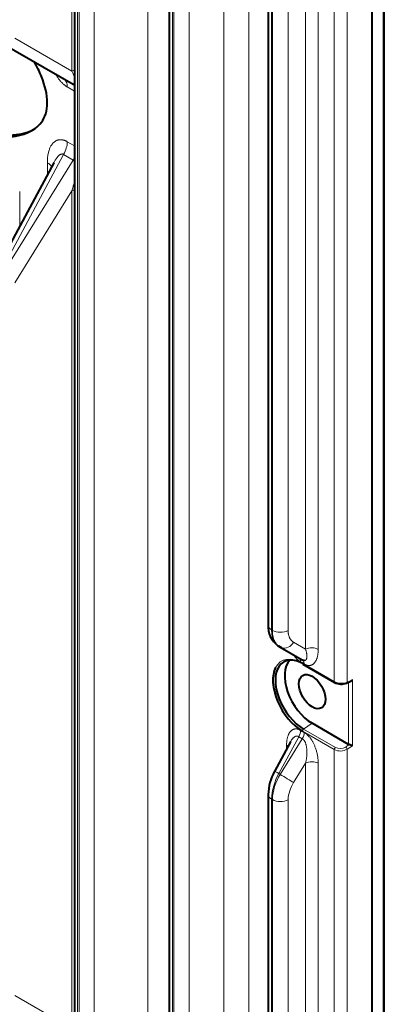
# Model space of a CAD drawing. Header units: millimetres. Extents: x 0 to 594, y -2 to 420.
# Tile 21 of 27: x 463 to 491, y 177 to 253. Entities that reach past the tile are written whole.
import ezdxf

# ---------------------------------------------------------------- set-up
doc = ezdxf.new("R2010")
doc.units = ezdxf.units.MM
doc.layers.add('Livello1', color=7, linetype='Continuous')
doc.layers.add('ME000472', color=7, linetype='Continuous')

# ---------------------------------------------------------------- blocks, each defined once
blk = doc.blocks.new('SE3')
at = {"layer": 'ME000472', "color": 7, "linetype": 'Continuous', "lineweight": 13}
for p, q in [((490.993, 338.644), (490.993, 131.777)), ((467.142, 248.767), (467.142, 295.314)), ((472.976, 291.946), (472.976, 172.012)), ((478.793, 291.445), (478.793, 168.653)), ((480.72, 291.416), (480.72, 168.624)), ((474.864, 171.171), (474.864, 286.32)), ((474.974, 286.256), (474.974, 171.108)), ((476.13, 286.239), (476.13, 171.09)), ((467.588, 175.609), (467.588, 284.226)), ((467.698, 284.162), (467.698, 175.545)), ((468.854, 284.145), (468.854, 175.528)), ((487.258, 201.963), (487.258, 265.331)), ((488.239, 201.918), (488.239, 265.365)), ((485.063, 264.297), (485.063, 204.447)), ((486.027, 264.283), (486.027, 204.432)), ((482.454, 205.927), (482.454, 261.531)), ((482.517, 261.495), (482.517, 205.891)), ((483.721, 261.476), (483.721, 205.873)), ((462.775, 251.288), (467.142, 248.767)), ((466.799, 247.557), (467.342, 247.244)), ((466.799, 243.36), (467.342, 243.047)), ((461.594, 233.243), (466.509, 242.384)), ((466.509, 242.384), (467.251, 241.956)), ((467.251, 241.956), (461.793, 233.129)), ((465.272, 240.833), (465.272, 241.751)), ((467.142, 239.588), (462.775, 232.526)), ((463.154, 236.894), (463.154, 239.545)), ((467.142, 239.588), (467.142, 175.38)), ((482.454, 205.927), (482.517, 205.891)), ((484.141, 204.979), (485.063, 204.447)), ((484.953, 203.301), (484.679, 203.459)), ((484.816, 203.372), (487.258, 201.963)), ((488.239, 201.918), (488.648, 202.106)), ((488.354, 197.149), (488.354, 201.92)), ((488.648, 197.048), (488.648, 202.106)), ((485.559, 198.763), (484.906, 198.321)), ((484.679, 198.226), (484.953, 198.068)), ((487.258, 196.745), (484.816, 198.155)), ((487.348, 196.911), (484.906, 198.321)), ((483.013, 194.909), (484.534, 197.738)), ((484.808, 197.581), (483.118, 194.848)), ((483.606, 196.792), (483.606, 197.095)), ((484.534, 197.738), (484.808, 197.581)), ((488.133, 196.946), (488.409, 197.127)), ((487.258, 133.948), (487.258, 196.745)), ((488.648, 197.048), (488.239, 196.779)), ((488.239, 133.904), (488.239, 196.779)), ((485.063, 195.712), (484.141, 194.22)), ((485.063, 195.712), (485.063, 137.633)), ((486.027, 195.697), (486.027, 137.618)), ((483.118, 194.848), (483.013, 194.909)), ((482.517, 192.909), (482.454, 192.945)), ((482.454, 139.113), (482.454, 192.945)), ((482.517, 192.909), (482.517, 139.077)), ((483.721, 192.891), (483.721, 139.059)), ((462.775, 177.901), (467.142, 175.38))]:
    blk.add_line(p, q, dxfattribs=at)
at = {"layer": 'ME000472', "color": 7, "linetype": 'Continuous', "lineweight": 40}
for p, q in [((491.091, 131.917), (491.091, 338.784)), ((490.162, 131.263), (490.162, 338.164)), ((474.618, 286.663), (474.618, 171.514)), ((467.342, 284.569), (467.342, 175.952)), ((482.198, 261.888), (482.198, 206.285)), ((461.793, 250.921), (467.251, 247.769)), ((465.762, 241.744), (461.274, 233.399)), ((482.975, 204.696), (483.239, 204.543)), ((483.013, 204.658), (483.118, 204.597)), ((483.118, 204.597), (484.808, 203.621)), ((484.845, 203.308), (487.287, 201.898)), ((488.2, 201.849), (488.523, 201.997)), ((488.354, 197.149), (485.559, 198.763)), ((483.9, 197.34), (482.68, 195.071)), ((482.198, 193.303), (482.198, 139.471))]:
    blk.add_line(p, q, dxfattribs=at)
for centre, radius, start, end in [((483.991, 206.17), 1.797, 175.97632, 233.29683), ((487.798, 202.878), 1.104, 242.02176, 291.45256), ((486.047, 193.204), 3.85, 150.82399, 178.68271)]:
    blk.add_arc(centre, radius, start, end, dxfattribs=at)
at = {"layer": 'ME000472', "color": 7, "linetype": 'Continuous', "lineweight": 13}
for centre, radius, start, end in [((487.797, 203.014), 1.181, 242.85403, 291.98194), ((487.717, 197.678), 1.04, 243.82981, 300.18125), ((487.708, 197.648), 0.821, 243.97709, 301.17975), ((486.69, 192.801), 4.238, 150.1714, 178.04458), ((486.403, 192.768), 3.888, 147.65422, 177.92042), ((486.344, 192.794), 2.624, 147.07898, 177.89122)]:
    blk.add_arc(centre, radius, start, end, dxfattribs=at)
for centre, major_axis, ratio, start_param, end_param in [((468.079, 248.166), (1.4, 0), 0.57735, -4.158297, -3.979351), ((465.809, 246.985), (-0.7, -1.212), 0.57735, 2.356194, 2.969268), ((465.809, 242.788), (0.7, 1.212), 0.57735, 4.712391, 5.497787), ((464.282, 241.179), (-1.4, 0), 0.57735, 3.480107, 3.926991), ((466.551, 242.36), (0.7, 1.212), 0.57735, 4.712391, 4.852263), ((468.079, 238.987), (-1.4, 0), 0.57735, -1.016704, -0.837758), ((483.073, 206.285), (0.875, 0), 0.57735, 3.141593, 3.926991), ((483.136, 206.248), (0.875, 0), 0.57735, 3.926991, 5.445427), ((483.556, 205.355), (0.437, 0.758), 0.794556, 3.311333, 4.675373), ((484.816, 200.764), (1.598, -2.767), 0.57735, 2.356194, 3.494439), ((485.532, 204.147), (-0.7, 0), 0.57735, 3.926991, 5.445428), ((484.184, 203.173), (0.35, 0.606), 0.57735, 5.497787, 6.283182), ((484.915, 203.43), (0.07, 0.121), 0.57735, 2.356194, 3.141593), ((484.458, 203.015), (0.35, 0.606), 0.57735, 5.497787, 6.116458), ((487.357, 202.02), (0.07, 0.121), 0.57735, 2.356194, 3.109122), ((488.142, 201.976), (-0.058, 0.127), 0.61534, 3.141593, 3.982287), ((484.184, 197.94), (0.35, 0.606), 0.57735, 4.712392, 5.497787), ((484.458, 197.783), (0.35, 0.606), 0.57735, 4.712393, 5.497787), ((484.915, 198.212), (-0.07, -0.121), 0.57735, 4.014257, 5.497787), ((483.111, 196.809), (-0.7, 0), 0.57735, 3.652882, 3.926991), ((487.357, 196.802), (-0.07, -0.121), 0.57735, 4.014257, 5.497787), ((488.142, 196.837), (0.077, -0.117), 0.514717, 0.754672, 2.323953), ((485.532, 195.411), (-0.7, 0), 0.57735, 3.926991, 5.445427), ((483.451, 194.656), (0.771, -0.414), 0.021381, 2.18595, 3.141593), ((483.556, 194.596), (0.744, -0.46), 0.021381, 4.09723, 5.631013), ((483.073, 193.303), (0.875, 0), 0.57735, 3.141566, 3.926991), ((483.136, 193.266), (0.875, 0), 0.57735, 3.926991, 5.445427)]:
    blk.add_ellipse(centre, major_axis=major_axis, ratio=ratio, start_param=start_param, end_param=end_param, dxfattribs=at)
at = {"layer": 'ME000472', "color": 7, "linetype": 'Continuous', "lineweight": 40}
for centre, major_axis, ratio, start_param, end_param in [((465.809, 246.985), (-0.7, -1.212), 0.57735, 2.969268, 3.141594), ((466.551, 246.557), (-0.7, -1.212), 0.57735, 3.001719, 3.141594), ((483.451, 205.415), (0.438, 0.758), 0.837317, 2.963695, 3.141595), ((483.556, 205.355), (0.437, 0.758), 0.794556, 3.14159, 3.311333), ((484.906, 200.816), (1.528, -2.646), 0.57735, 2.356194, 5.497787), ((485.559, 201.192), (1.487, -2.576), 0.57735, 3.298727, 5.497787), ((484.458, 203.015), (0.35, 0.606), 0.57735, 6.116458, 6.283182), ((484.816, 200.764), (1.598, -2.767), 0.57735, 3.494439, 5.497787), ((487.357, 202.02), (0.07, 0.121), 0.57735, 3.109122, 3.141593), ((488.502, 197.25), (-0.21, -0.017), 0.625236, 0.733453, 1.056913)]:
    blk.add_ellipse(centre, major_axis=major_axis, ratio=ratio, start_param=start_param, end_param=end_param, dxfattribs=at)
blk.add_ellipse((485.559, 201.192), major_axis=(0.719, -1.245), ratio=0.57735, dxfattribs=at)
for points, knots in [([(433.834, 264.777), (433.834, 263.878), (434.197, 262.83), (435.19, 260.901), (435.809, 260.001), (437.111, 258.326), (437.797, 257.55), (439.211, 256.074), (439.941, 255.373), (442.137, 253.394), (443.625, 252.217), (446.633, 250.058), (448.162, 249.074), (451.198, 247.322), (452.709, 246.55), (455.712, 245.237), (457.212, 244.691), (460.154, 243.947), (461.6, 243.734), (463.414, 243.977), (463.914, 244.11), (464.348, 244.363)], [0, 0, 0, 0, 0.0625, 0.0625, 0.125, 0.125, 0.1875, 0.1875, 0.25, 0.25, 0.375, 0.375, 0.5, 0.5, 0.625, 0.625, 0.75, 0.75, 0.875, 0.875, 0.925088, 0.925088, 0.925088, 0.925088]), ([(465.265, 246.345), (465.265, 246.966), (465.092, 247.664), (464.665, 248.74), (464.479, 249.127), (464.273, 249.505)], [0, 0, 0, 0, 0.125, 0.125, 0.1966083, 0.1966083, 0.1966083, 0.1966083]), ([(467.251, 247.769), (467.258, 247.765), (467.272, 247.758), (467.292, 247.748), (467.312, 247.74), (467.33, 247.733), (467.349, 247.728), (467.364, 247.725), (467.373, 247.725), (467.377, 247.725)], [0, 0, 0, 0, 0.0344828, 0.0689655, 0.1034483, 0.137931, 0.1724138, 0.2068966, 0.2283949, 0.2283949, 0.2283949, 0.2283949]), ([(454.989, 245.32), (456.036, 244.9), (457.072, 244.543), (459.116, 243.989), (460.121, 243.794), (462.045, 243.664), (462.986, 243.719), (464.187, 244.237), (464.546, 244.482), (465.091, 245.22), (465.265, 245.724), (465.265, 246.345)], [0, 0, 0, 0, 0.25, 0.25, 0.5, 0.5, 0.75, 0.75, 0.875, 0.875, 1, 1, 1, 1]), ([(482.999, 204.678), (483.012, 204.668), (483.05, 204.639), (483.091, 204.613), (483.118, 204.597)], [0.8903379, 0.8903379, 0.8903379, 0.8903379, 0.9285714, 1, 1, 1, 1]), ([(484.972, 203.569), (484.968, 203.569), (484.956, 203.569), (484.936, 203.571), (484.911, 203.577), (484.886, 203.585), (484.86, 203.595), (484.834, 203.607), (484.817, 203.616), (484.808, 203.621)], [0.75, 0.75, 0.75, 0.75, 0.7692308, 0.8076923, 0.8461538, 0.8846154, 0.9230769, 0.9615385, 1, 1, 1, 1]), ([(488.524, 201.997), (488.526, 201.998), (488.534, 202.002), (488.55, 202.011), (488.571, 202.025), (488.592, 202.042), (488.612, 202.062), (488.631, 202.083), (488.643, 202.098), (488.648, 202.106)], [0.5177253, 0.5177253, 0.5177253, 0.5177253, 0.5384615, 0.6153846, 0.6923077, 0.7692308, 0.8461538, 0.9230769, 1, 1, 1, 1])]:
    blk.add_open_spline(points, degree=3, knots=knots, dxfattribs=at)
at = {"layer": 'ME000472', "color": 7, "linetype": 'Continuous', "lineweight": 13}
for points, knots in [([(465.908, 248.531), (465.915, 248.519), (465.944, 248.469), (465.997, 248.382), (466.067, 248.277), (466.136, 248.18), (466.205, 248.09), (466.273, 248.009), (466.339, 247.935), (466.402, 247.869), (466.463, 247.809), (466.523, 247.756), (466.58, 247.708), (466.635, 247.665), (466.69, 247.625), (466.745, 247.59), (466.781, 247.567), (466.799, 247.557)], [0.5069054, 0.5069054, 0.5069054, 0.5069054, 0.5172414, 0.5517241, 0.5862069, 0.6206897, 0.6551724, 0.6896552, 0.7241379, 0.7586207, 0.7931034, 0.8275862, 0.862069, 0.8965517, 0.9310345, 0.9655172, 1, 1, 1, 1]), ([(467.358, 248.306), (467.356, 248.31), (467.344, 248.341), (467.319, 248.4), (467.281, 248.485), (467.239, 248.575), (467.193, 248.669), (467.159, 248.734), (467.142, 248.767)], [0.8212334, 0.8212334, 0.8212334, 0.8212334, 0.8275862, 0.862069, 0.8965517, 0.9310345, 0.9655172, 1, 1, 1, 1]), ([(465.763, 241.747), (465.773, 241.765), (465.8, 241.816), (465.845, 241.893), (465.896, 241.976), (465.945, 242.05), (465.993, 242.117), (466.04, 242.176), (466.085, 242.228), (466.128, 242.273), (466.17, 242.311), (466.209, 242.343), (466.247, 242.368), (466.282, 242.388), (466.315, 242.402), (466.346, 242.411), (466.374, 242.417), (466.4, 242.419), (466.424, 242.417), (466.447, 242.413), (466.469, 242.406), (466.489, 242.397), (466.503, 242.389), (466.509, 242.384)], [0.2913873, 0.2913873, 0.2913873, 0.2913873, 0.3103448, 0.3448276, 0.3793103, 0.4137931, 0.4482759, 0.4827586, 0.5172414, 0.5517241, 0.5862069, 0.6206897, 0.6551724, 0.6896552, 0.7241379, 0.7586207, 0.7931034, 0.8275862, 0.862069, 0.8965517, 0.9310345, 0.9655172, 1, 1, 1, 1]), ([(467.251, 241.956), (467.258, 241.953), (467.272, 241.945), (467.292, 241.931), (467.312, 241.914), (467.33, 241.894), (467.344, 241.877), (467.351, 241.867), (467.352, 241.865)], [0, 0, 0, 0, 0.0344828, 0.0689655, 0.1034483, 0.137931, 0.1724138, 0.1792099, 0.1792099, 0.1792099, 0.1792099]), ([(467.358, 240.356), (467.356, 240.347), (467.344, 240.292), (467.319, 240.188), (467.281, 240.042), (467.239, 239.893), (467.193, 239.741), (467.159, 239.639), (467.142, 239.588)], [0.8212206, 0.8212206, 0.8212206, 0.8212206, 0.8275862, 0.862069, 0.8965517, 0.9310345, 0.9655172, 1, 1, 1, 1]), ([(482.517, 205.891), (482.517, 205.848), (482.519, 205.764), (482.529, 205.641), (482.545, 205.523), (482.568, 205.409), (482.596, 205.3), (482.631, 205.197), (482.672, 205.099), (482.719, 205.007), (482.772, 204.921), (482.831, 204.842), (482.895, 204.77), (482.952, 204.716), (482.987, 204.687), (482.999, 204.678)], [0, 0, 0, 0, 0.0714286, 0.1428571, 0.2142857, 0.2857143, 0.3571429, 0.4285714, 0.5, 0.5714286, 0.6428571, 0.7142857, 0.7857143, 0.8571429, 0.8903379, 0.8903379, 0.8903379, 0.8903379]), ([(484.679, 203.459), (484.664, 203.468), (484.633, 203.487), (484.585, 203.519), (484.537, 203.555), (484.489, 203.595), (484.439, 203.64), (484.389, 203.69), (484.337, 203.744), (484.286, 203.804), (484.233, 203.87), (484.192, 203.926), (484.169, 203.96), (484.163, 203.968)], [0, 0, 0, 0, 0.0384615, 0.0769231, 0.1153846, 0.1538462, 0.1923077, 0.2307692, 0.2692308, 0.3076923, 0.3461538, 0.3846154, 0.3971438, 0.3971438, 0.3971438, 0.3971438]), ([(485.063, 204.447), (485.073, 204.416), (485.09, 204.354), (485.112, 204.266), (485.13, 204.182), (485.144, 204.104), (485.153, 204.03), (485.159, 203.962), (485.161, 203.899), (485.159, 203.843), (485.155, 203.793), (485.147, 203.748), (485.136, 203.709), (485.123, 203.675), (485.108, 203.647), (485.091, 203.623), (485.072, 203.604), (485.052, 203.589), (485.03, 203.579), (485.007, 203.572), (484.988, 203.569), (484.976, 203.569), (484.972, 203.569)], [0, 0, 0, 0, 0.0384615, 0.0769231, 0.1153846, 0.1538462, 0.1923077, 0.2307692, 0.2692308, 0.3076923, 0.3461538, 0.3846154, 0.4230769, 0.4615385, 0.5, 0.5384615, 0.5769231, 0.6153846, 0.6538462, 0.6923077, 0.7307692, 0.75, 0.75, 0.75, 0.75]), ([(483.902, 197.344), (483.905, 197.349), (483.921, 197.378), (483.95, 197.43), (483.991, 197.494), (484.032, 197.55), (484.072, 197.6), (484.112, 197.642), (484.151, 197.679), (484.189, 197.709), (484.227, 197.734), (484.263, 197.753), (484.298, 197.767), (484.332, 197.776), (484.365, 197.781), (484.396, 197.782), (484.426, 197.78), (484.454, 197.774), (484.482, 197.765), (484.509, 197.753), (484.526, 197.744), (484.534, 197.738)], [0.3007386, 0.3007386, 0.3007386, 0.3007386, 0.3076923, 0.3461538, 0.3846154, 0.4230769, 0.4615385, 0.5, 0.5384615, 0.5769231, 0.6153846, 0.6538462, 0.6923077, 0.7307692, 0.7692308, 0.8076923, 0.8461538, 0.8846154, 0.9230769, 0.9615385, 1, 1, 1, 1])]:
    blk.add_open_spline(points, degree=3, knots=knots, dxfattribs=at)
for points in [[(465.272, 241.751), (465.272, 241.812), (465.275, 241.932), (465.286, 242.104), (465.305, 242.268), (465.331, 242.422), (465.364, 242.566), (465.403, 242.701), (465.447, 242.824), (465.496, 242.936), (465.549, 243.038), (465.606, 243.128), (465.666, 243.208), (465.729, 243.277), (465.794, 243.337), (465.86, 243.387), (465.928, 243.428), (465.997, 243.461), (466.067, 243.486), (466.136, 243.503), (466.205, 243.513), (466.273, 243.516), (466.339, 243.514), (466.402, 243.507), (466.464, 243.495), (466.523, 243.48), (466.58, 243.462), (466.636, 243.441), (466.69, 243.417), (466.745, 243.391), (466.781, 243.371), (466.799, 243.36)], [(483.013, 204.658), (482.988, 204.672), (482.939, 204.704), (482.87, 204.759), (482.805, 204.822), (482.746, 204.891), (482.691, 204.968), (482.642, 205.052), (482.598, 205.142), (482.56, 205.238), (482.528, 205.34), (482.501, 205.448), (482.48, 205.56), (482.465, 205.678), (482.456, 205.8), (482.454, 205.885), (482.454, 205.927)], [(483.721, 205.873), (483.721, 205.843), (483.723, 205.785), (483.73, 205.701), (483.741, 205.619), (483.757, 205.541), (483.777, 205.466), (483.801, 205.395), (483.83, 205.327), (483.863, 205.264), (483.899, 205.205), (483.94, 205.15), (483.985, 205.1), (484.033, 205.054), (484.085, 205.014), (484.122, 204.99), (484.141, 204.979)], [(486.027, 204.432), (486.027, 204.386), (486.024, 204.295), (486.015, 204.164), (485.999, 204.041), (485.978, 203.926), (485.951, 203.819), (485.92, 203.72), (485.884, 203.631), (485.845, 203.551), (485.802, 203.479), (485.757, 203.417), (485.709, 203.363), (485.66, 203.318), (485.609, 203.28), (485.558, 203.249), (485.505, 203.225), (485.452, 203.208), (485.399, 203.197), (485.347, 203.192), (485.295, 203.192), (485.244, 203.196), (485.193, 203.205), (485.144, 203.217), (485.095, 203.233), (485.047, 203.253), (485, 203.275), (484.968, 203.292), (484.953, 203.301)], [(483.606, 197.095), (483.606, 197.142), (483.608, 197.233), (483.617, 197.363), (483.633, 197.486), (483.654, 197.601), (483.681, 197.708), (483.713, 197.807), (483.748, 197.896), (483.788, 197.977), (483.83, 198.048), (483.876, 198.11), (483.923, 198.164), (483.972, 198.21), (484.023, 198.248), (484.074, 198.278), (484.127, 198.302), (484.18, 198.319), (484.233, 198.33), (484.286, 198.335), (484.337, 198.336), (484.389, 198.331), (484.439, 198.322), (484.489, 198.31), (484.537, 198.294), (484.585, 198.275), (484.633, 198.252), (484.664, 198.235), (484.679, 198.226)], [(484.953, 198.068), (484.968, 198.059), (485, 198.04), (485.047, 198.008), (485.095, 197.972), (485.144, 197.932), (485.193, 197.887), (485.244, 197.837), (485.295, 197.783), (485.347, 197.723), (485.399, 197.657), (485.452, 197.585), (485.505, 197.506), (485.558, 197.422), (485.609, 197.331), (485.66, 197.235), (485.709, 197.133), (485.757, 197.024), (485.802, 196.909), (485.845, 196.789), (485.884, 196.663), (485.92, 196.533), (485.951, 196.398), (485.978, 196.26), (485.999, 196.12), (486.015, 195.979), (486.024, 195.837), (486.027, 195.744), (486.027, 195.697)], [(484.808, 197.581), (484.817, 197.576), (484.834, 197.566), (484.86, 197.547), (484.886, 197.525), (484.911, 197.5), (484.936, 197.471), (484.96, 197.437), (484.984, 197.4), (485.007, 197.358), (485.03, 197.31), (485.052, 197.258), (485.072, 197.2), (485.091, 197.136), (485.108, 197.067), (485.123, 196.993), (485.136, 196.913), (485.147, 196.827), (485.155, 196.735), (485.159, 196.637), (485.161, 196.535), (485.159, 196.427), (485.153, 196.314), (485.144, 196.198), (485.13, 196.079), (485.112, 195.958), (485.09, 195.835), (485.073, 195.753), (485.063, 195.712)]]:
    blk.add_open_spline(points, degree=3, dxfattribs=at)
at = {"layer": 'ME000472', "color": 7, "linetype": 'Continuous', "lineweight": 40}
blk.add_open_spline([(488.648, 197.048), (488.643, 197.049), (488.631, 197.053), (488.612, 197.059), (488.592, 197.066), (488.571, 197.073), (488.55, 197.08), (488.529, 197.088), (488.509, 197.095), (488.49, 197.101), (488.472, 197.108), (488.454, 197.114), (488.438, 197.119), (488.423, 197.123), (488.413, 197.126), (488.409, 197.127)], degree=3, dxfattribs=at)

msp = doc.modelspace()

# ---------------------------------------------------------------- block references
at = {"layer": 'Livello1'}
msp.add_blockref('SE3', (0, 0), dxfattribs=at)

doc.saveas('drawing.dxf')
